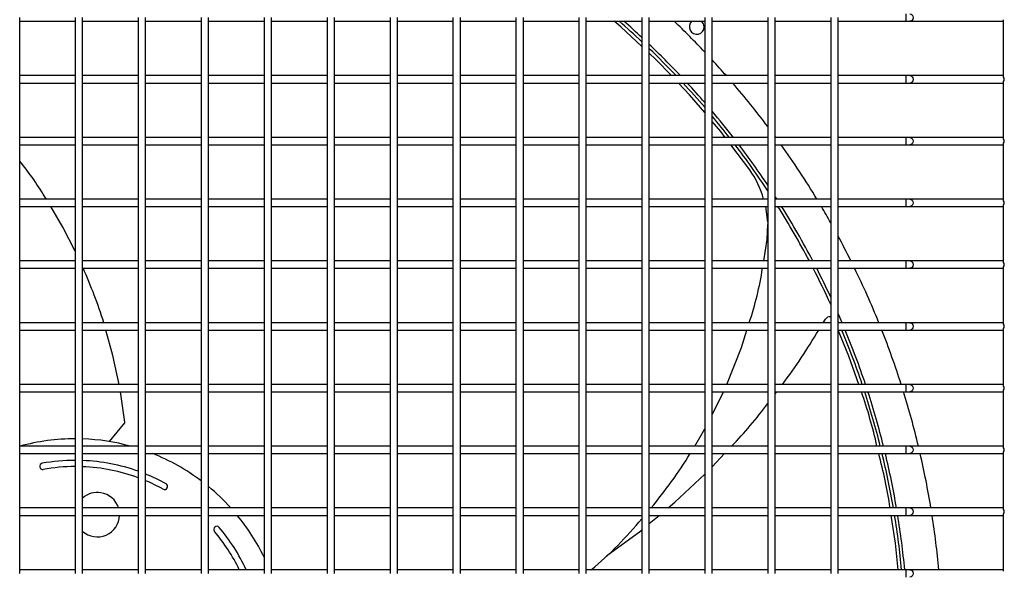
# Model space of a CAD drawing. Extents: x -90708 to 277869, y -117 to 207445.
# Tile 17 of 233: x -86980 to -86581, y 127280 to 127504. Entities that reach past the tile are written whole.
import ezdxf

# ---------------------------------------------------------------- set-up
doc = ezdxf.new("R2010")
doc.units = 0
doc.header["$MEASUREMENT"] = 0
doc.layers.add('ARQ - EQUIPO CONDENSADORA', color=40, linetype='CONTINUOUS')

msp = doc.modelspace()

# ---------------------------------------------------------------- linework, layer by layer
at = {"layer": 'ARQ - EQUIPO CONDENSADORA', "linetype": 'Continuous'}
for p, q in [((-86621.298, 127505.942), (-86621.298, 127502.942)), ((-86980.222, 127479.442), (-86980.222, 127504.442)), ((-86980.222, 127502.942), (-86957.722, 127502.942)), ((-86957.722, 127504.442), (-86957.722, 127479.442)), ((-86954.722, 127479.442), (-86954.722, 127504.442)), ((-86954.722, 127502.942), (-86932.222, 127502.942)), ((-86932.222, 127504.442), (-86932.222, 127479.442)), ((-86929.222, 127479.442), (-86929.222, 127504.442)), ((-86929.222, 127502.942), (-86906.722, 127502.942)), ((-86906.722, 127504.442), (-86906.722, 127479.442)), ((-86903.722, 127479.442), (-86903.722, 127504.442)), ((-86903.722, 127502.942), (-86881.222, 127502.942)), ((-86881.222, 127504.442), (-86881.222, 127479.442)), ((-86878.222, 127479.442), (-86878.222, 127504.442)), ((-86878.222, 127502.942), (-86855.722, 127502.942)), ((-86855.722, 127504.442), (-86855.722, 127479.442)), ((-86852.722, 127479.442), (-86852.722, 127504.442)), ((-86852.722, 127502.942), (-86830.222, 127502.942)), ((-86830.222, 127504.442), (-86830.222, 127479.442)), ((-86827.222, 127479.442), (-86827.222, 127504.442)), ((-86827.222, 127502.942), (-86804.722, 127502.942)), ((-86804.722, 127504.442), (-86804.722, 127479.442)), ((-86801.722, 127479.442), (-86801.722, 127504.442)), ((-86801.722, 127502.942), (-86779.222, 127502.942)), ((-86779.222, 127504.442), (-86779.222, 127479.442)), ((-86776.222, 127479.442), (-86776.222, 127504.442)), ((-86776.222, 127502.942), (-86753.722, 127502.942)), ((-86753.722, 127504.442), (-86753.722, 127479.442)), ((-86750.722, 127479.442), (-86750.722, 127504.442)), ((-86750.722, 127502.942), (-86728.222, 127502.942)), ((-86728.222, 127504.442), (-86728.222, 127479.442)), ((-86725.222, 127479.442), (-86725.222, 127504.442)), ((-86725.222, 127502.942), (-86702.722, 127502.942)), ((-86702.722, 127504.442), (-86702.722, 127479.442)), ((-86699.722, 127479.442), (-86699.722, 127504.442)), ((-86699.722, 127502.942), (-86677.222, 127502.942)), ((-86677.222, 127504.442), (-86677.222, 127479.442)), ((-86674.222, 127479.442), (-86674.222, 127504.442)), ((-86674.222, 127502.942), (-86651.722, 127502.942)), ((-86651.722, 127504.442), (-86651.722, 127479.442)), ((-86648.722, 127479.442), (-86648.722, 127504.442)), ((-86648.722, 127502.942), (-86621.298, 127502.942)), ((-86621.298, 127502.942), (-86619.621, 127502.942)), ((-86619.621, 127502.942), (-86582.222, 127502.942)), ((-86582.222, 127502.942), (-86581.722, 127502.942)), ((-86581.722, 127480.291), (-86581.722, 127503.592)), ((-86957.722, 127480.942), (-86980.222, 127480.942)), ((-86980.222, 127454.442), (-86980.222, 127479.442)), ((-86980.222, 127477.942), (-86957.722, 127477.942)), ((-86957.722, 127479.442), (-86957.722, 127454.442)), ((-86932.222, 127480.942), (-86954.722, 127480.942)), ((-86954.722, 127454.442), (-86954.722, 127479.442)), ((-86954.722, 127477.942), (-86932.222, 127477.942)), ((-86932.222, 127479.442), (-86932.222, 127454.442)), ((-86906.722, 127480.942), (-86929.222, 127480.942)), ((-86929.222, 127454.442), (-86929.222, 127479.442)), ((-86929.222, 127477.942), (-86906.722, 127477.942)), ((-86906.722, 127479.442), (-86906.722, 127454.442)), ((-86881.222, 127480.942), (-86903.722, 127480.942)), ((-86903.722, 127454.442), (-86903.722, 127479.442)), ((-86903.722, 127477.942), (-86881.222, 127477.942)), ((-86881.222, 127479.442), (-86881.222, 127454.442)), ((-86855.722, 127480.942), (-86878.222, 127480.942)), ((-86878.222, 127454.442), (-86878.222, 127479.442)), ((-86878.222, 127477.942), (-86855.722, 127477.942)), ((-86855.722, 127479.442), (-86855.722, 127454.442)), ((-86830.222, 127480.942), (-86852.722, 127480.942)), ((-86852.722, 127454.442), (-86852.722, 127479.442)), ((-86852.722, 127477.942), (-86830.222, 127477.942)), ((-86830.222, 127479.442), (-86830.222, 127454.442)), ((-86804.722, 127480.942), (-86827.222, 127480.942)), ((-86827.222, 127454.442), (-86827.222, 127479.442)), ((-86827.222, 127477.942), (-86804.722, 127477.942)), ((-86804.722, 127479.442), (-86804.722, 127454.442)), ((-86779.222, 127480.942), (-86801.722, 127480.942)), ((-86801.722, 127454.442), (-86801.722, 127479.442)), ((-86801.722, 127477.942), (-86779.222, 127477.942)), ((-86779.222, 127479.442), (-86779.222, 127454.442)), ((-86753.722, 127480.942), (-86776.222, 127480.942)), ((-86776.222, 127454.442), (-86776.222, 127479.442)), ((-86776.222, 127477.942), (-86753.722, 127477.942)), ((-86753.722, 127479.442), (-86753.722, 127454.442)), ((-86728.222, 127480.942), (-86750.722, 127480.942)), ((-86750.722, 127454.442), (-86750.722, 127479.442)), ((-86750.722, 127477.942), (-86728.222, 127477.942)), ((-86728.222, 127479.442), (-86728.222, 127454.442)), ((-86702.722, 127480.942), (-86725.222, 127480.942)), ((-86725.222, 127454.442), (-86725.222, 127479.442)), ((-86725.222, 127477.942), (-86702.722, 127477.942)), ((-86702.722, 127479.442), (-86702.722, 127454.442)), ((-86677.222, 127480.942), (-86699.722, 127480.942)), ((-86699.722, 127454.442), (-86699.722, 127479.442)), ((-86699.722, 127477.942), (-86677.222, 127477.942)), ((-86677.222, 127479.442), (-86677.222, 127454.442)), ((-86651.722, 127480.942), (-86674.222, 127480.942)), ((-86674.222, 127454.442), (-86674.222, 127479.442)), ((-86674.222, 127477.942), (-86651.722, 127477.942)), ((-86651.722, 127479.442), (-86651.722, 127454.442)), ((-86621.298, 127480.942), (-86648.722, 127480.942)), ((-86648.722, 127454.442), (-86648.722, 127479.442)), ((-86648.722, 127477.942), (-86621.298, 127477.942)), ((-86619.621, 127480.942), (-86621.298, 127480.942)), ((-86621.298, 127480.942), (-86621.298, 127477.942)), ((-86621.298, 127477.942), (-86619.621, 127477.942)), ((-86582.222, 127480.942), (-86619.621, 127480.942)), ((-86619.621, 127477.942), (-86582.222, 127477.942)), ((-86581.722, 127480.942), (-86582.222, 127480.942)), ((-86582.222, 127477.942), (-86581.722, 127477.942)), ((-86581.722, 127455.291), (-86581.722, 127478.592)), ((-86957.722, 127455.942), (-86980.222, 127455.942)), ((-86980.222, 127429.442), (-86980.222, 127454.442)), ((-86957.722, 127454.442), (-86957.722, 127429.442)), ((-86932.222, 127455.942), (-86954.722, 127455.942)), ((-86954.722, 127429.442), (-86954.722, 127454.442)), ((-86932.222, 127454.442), (-86932.222, 127429.442)), ((-86906.722, 127455.942), (-86929.222, 127455.942)), ((-86929.222, 127429.442), (-86929.222, 127454.442)), ((-86906.722, 127454.442), (-86906.722, 127429.442)), ((-86881.222, 127455.942), (-86903.722, 127455.942)), ((-86903.722, 127429.442), (-86903.722, 127454.442)), ((-86881.222, 127454.442), (-86881.222, 127429.442)), ((-86855.722, 127455.942), (-86878.222, 127455.942)), ((-86878.222, 127429.442), (-86878.222, 127454.442)), ((-86855.722, 127454.442), (-86855.722, 127429.442)), ((-86830.222, 127455.942), (-86852.722, 127455.942)), ((-86852.722, 127429.442), (-86852.722, 127454.442)), ((-86830.222, 127454.442), (-86830.222, 127429.442)), ((-86804.722, 127455.942), (-86827.222, 127455.942)), ((-86827.222, 127429.442), (-86827.222, 127454.442)), ((-86804.722, 127454.442), (-86804.722, 127429.442)), ((-86779.222, 127455.942), (-86801.722, 127455.942)), ((-86801.722, 127429.442), (-86801.722, 127454.442)), ((-86779.222, 127454.442), (-86779.222, 127429.442)), ((-86753.722, 127455.942), (-86776.222, 127455.942)), ((-86776.222, 127429.442), (-86776.222, 127454.442)), ((-86753.722, 127454.442), (-86753.722, 127429.442)), ((-86728.222, 127455.942), (-86750.722, 127455.942)), ((-86750.722, 127429.442), (-86750.722, 127454.442)), ((-86728.222, 127454.442), (-86728.222, 127429.442)), ((-86702.722, 127455.942), (-86725.222, 127455.942)), ((-86725.222, 127429.442), (-86725.222, 127454.442)), ((-86702.722, 127454.442), (-86702.722, 127429.442)), ((-86677.222, 127455.942), (-86699.722, 127455.942)), ((-86699.722, 127429.442), (-86699.722, 127454.442)), ((-86677.222, 127454.442), (-86677.222, 127429.442)), ((-86651.722, 127455.942), (-86674.222, 127455.942)), ((-86674.222, 127429.442), (-86674.222, 127454.442)), ((-86651.722, 127454.442), (-86651.722, 127429.442)), ((-86621.298, 127455.942), (-86648.722, 127455.942)), ((-86648.722, 127429.442), (-86648.722, 127454.442)), ((-86619.621, 127455.942), (-86621.298, 127455.942)), ((-86621.298, 127455.942), (-86621.298, 127452.942)), ((-86582.222, 127455.942), (-86619.621, 127455.942)), ((-86581.722, 127455.942), (-86582.222, 127455.942)), ((-86581.722, 127430.291), (-86581.722, 127453.592)), ((-86980.222, 127452.942), (-86957.722, 127452.942)), ((-86954.722, 127452.942), (-86932.222, 127452.942)), ((-86929.222, 127452.942), (-86906.722, 127452.942)), ((-86903.722, 127452.942), (-86881.222, 127452.942)), ((-86878.222, 127452.942), (-86855.722, 127452.942)), ((-86852.722, 127452.942), (-86830.222, 127452.942)), ((-86827.222, 127452.942), (-86804.722, 127452.942)), ((-86801.722, 127452.942), (-86779.222, 127452.942)), ((-86776.222, 127452.942), (-86753.722, 127452.942)), ((-86750.722, 127452.942), (-86728.222, 127452.942)), ((-86725.222, 127452.942), (-86702.722, 127452.942)), ((-86699.722, 127452.942), (-86677.222, 127452.942)), ((-86684.538, 127442.838), (-86692.16, 127452.942)), ((-86674.222, 127452.942), (-86651.722, 127452.942)), ((-86648.722, 127452.942), (-86621.298, 127452.942)), ((-86621.298, 127452.942), (-86619.621, 127452.942)), ((-86619.621, 127452.942), (-86582.222, 127452.942)), ((-86582.222, 127452.942), (-86581.722, 127452.942)), ((-86957.722, 127430.942), (-86980.222, 127430.942)), ((-86980.222, 127404.442), (-86980.222, 127429.442)), ((-86957.722, 127429.442), (-86957.722, 127404.442)), ((-86932.222, 127430.942), (-86954.722, 127430.942)), ((-86954.722, 127404.442), (-86954.722, 127429.442)), ((-86932.222, 127429.442), (-86932.222, 127404.442)), ((-86906.722, 127430.942), (-86929.222, 127430.942)), ((-86929.222, 127404.442), (-86929.222, 127429.442)), ((-86906.722, 127429.442), (-86906.722, 127404.442)), ((-86881.222, 127430.942), (-86903.722, 127430.942)), ((-86903.722, 127404.442), (-86903.722, 127429.442)), ((-86881.222, 127429.442), (-86881.222, 127404.442)), ((-86855.722, 127430.942), (-86878.222, 127430.942)), ((-86878.222, 127404.442), (-86878.222, 127429.442)), ((-86855.722, 127429.442), (-86855.722, 127404.442)), ((-86830.222, 127430.942), (-86852.722, 127430.942)), ((-86852.722, 127404.442), (-86852.722, 127429.442)), ((-86830.222, 127429.442), (-86830.222, 127404.442)), ((-86804.722, 127430.942), (-86827.222, 127430.942)), ((-86827.222, 127404.442), (-86827.222, 127429.442)), ((-86804.722, 127429.442), (-86804.722, 127404.442)), ((-86779.222, 127430.942), (-86801.722, 127430.942)), ((-86801.722, 127404.442), (-86801.722, 127429.442)), ((-86779.222, 127429.442), (-86779.222, 127404.442)), ((-86753.722, 127430.942), (-86776.222, 127430.942)), ((-86776.222, 127404.442), (-86776.222, 127429.442)), ((-86753.722, 127429.442), (-86753.722, 127404.442)), ((-86728.222, 127430.942), (-86750.722, 127430.942)), ((-86750.722, 127404.442), (-86750.722, 127429.442)), ((-86728.222, 127429.442), (-86728.222, 127404.442)), ((-86702.722, 127430.942), (-86725.222, 127430.942)), ((-86725.222, 127404.442), (-86725.222, 127429.442)), ((-86702.722, 127429.442), (-86702.722, 127404.442)), ((-86677.222, 127430.942), (-86699.722, 127430.942)), ((-86699.722, 127404.442), (-86699.722, 127429.442)), ((-86677.222, 127429.442), (-86677.222, 127404.442)), ((-86651.722, 127430.942), (-86674.222, 127430.942)), ((-86674.222, 127404.442), (-86674.222, 127429.442)), ((-86651.722, 127429.442), (-86651.722, 127404.442)), ((-86621.298, 127430.942), (-86648.722, 127430.942)), ((-86648.722, 127404.442), (-86648.722, 127429.442)), ((-86619.621, 127430.942), (-86621.298, 127430.942)), ((-86621.298, 127430.942), (-86621.298, 127427.942)), ((-86582.222, 127430.942), (-86619.621, 127430.942)), ((-86581.722, 127430.942), (-86582.222, 127430.942)), ((-86980.222, 127427.942), (-86957.722, 127427.942)), ((-86954.722, 127427.942), (-86932.222, 127427.942)), ((-86929.222, 127427.942), (-86906.722, 127427.942)), ((-86903.722, 127427.942), (-86881.222, 127427.942)), ((-86878.222, 127427.942), (-86855.722, 127427.942)), ((-86852.722, 127427.942), (-86830.222, 127427.942)), ((-86827.222, 127427.942), (-86804.722, 127427.942)), ((-86801.722, 127427.942), (-86779.222, 127427.942)), ((-86776.222, 127427.942), (-86753.722, 127427.942)), ((-86750.722, 127427.942), (-86728.222, 127427.942)), ((-86725.222, 127427.942), (-86702.722, 127427.942)), ((-86699.722, 127427.942), (-86677.222, 127427.942)), ((-86677.222, 127421.606), (-86678.043, 127427.942)), ((-86674.222, 127427.942), (-86651.722, 127427.942)), ((-86648.722, 127427.942), (-86621.298, 127427.942)), ((-86621.298, 127427.942), (-86619.621, 127427.942)), ((-86619.621, 127427.942), (-86582.222, 127427.942)), ((-86582.222, 127427.942), (-86581.722, 127427.942)), ((-86581.722, 127405.291), (-86581.722, 127428.592)), ((-86677.486, 127414.566), (-86677.222, 127420.705)), ((-86678.868, 127405.942), (-86677.486, 127414.566)), ((-86957.722, 127405.942), (-86980.222, 127405.942)), ((-86932.222, 127405.942), (-86954.722, 127405.942)), ((-86906.722, 127405.942), (-86929.222, 127405.942)), ((-86881.222, 127405.942), (-86903.722, 127405.942)), ((-86855.722, 127405.942), (-86878.222, 127405.942)), ((-86830.222, 127405.942), (-86852.722, 127405.942)), ((-86804.722, 127405.942), (-86827.222, 127405.942)), ((-86779.222, 127405.942), (-86801.722, 127405.942)), ((-86753.722, 127405.942), (-86776.222, 127405.942)), ((-86728.222, 127405.942), (-86750.722, 127405.942)), ((-86702.722, 127405.942), (-86725.222, 127405.942)), ((-86677.222, 127405.942), (-86699.722, 127405.942)), ((-86651.722, 127405.942), (-86674.222, 127405.942)), ((-86621.298, 127405.942), (-86648.722, 127405.942)), ((-86619.621, 127405.942), (-86621.298, 127405.942)), ((-86621.298, 127405.942), (-86621.298, 127402.942)), ((-86582.222, 127405.942), (-86619.621, 127405.942)), ((-86581.722, 127405.942), (-86582.222, 127405.942)), ((-86980.222, 127379.442), (-86980.222, 127404.442)), ((-86980.222, 127402.942), (-86957.722, 127402.942)), ((-86957.722, 127404.442), (-86957.722, 127379.442)), ((-86954.722, 127379.442), (-86954.722, 127404.442)), ((-86954.722, 127402.942), (-86932.222, 127402.942)), ((-86932.222, 127404.442), (-86932.222, 127379.442)), ((-86929.222, 127379.442), (-86929.222, 127404.442)), ((-86929.222, 127402.942), (-86906.722, 127402.942)), ((-86906.722, 127404.442), (-86906.722, 127379.442)), ((-86903.722, 127379.442), (-86903.722, 127404.442)), ((-86903.722, 127402.942), (-86881.222, 127402.942)), ((-86881.222, 127404.442), (-86881.222, 127379.442)), ((-86878.222, 127379.442), (-86878.222, 127404.442)), ((-86878.222, 127402.942), (-86855.722, 127402.942)), ((-86855.722, 127404.442), (-86855.722, 127379.442)), ((-86852.722, 127379.442), (-86852.722, 127404.442)), ((-86852.722, 127402.942), (-86830.222, 127402.942)), ((-86830.222, 127404.442), (-86830.222, 127379.442)), ((-86827.222, 127379.442), (-86827.222, 127404.442)), ((-86827.222, 127402.942), (-86804.722, 127402.942)), ((-86804.722, 127404.442), (-86804.722, 127379.442)), ((-86801.722, 127379.442), (-86801.722, 127404.442)), ((-86801.722, 127402.942), (-86779.222, 127402.942)), ((-86779.222, 127404.442), (-86779.222, 127379.442)), ((-86776.222, 127379.442), (-86776.222, 127404.442)), ((-86776.222, 127402.942), (-86753.722, 127402.942)), ((-86753.722, 127404.442), (-86753.722, 127379.442)), ((-86750.722, 127379.442), (-86750.722, 127404.442)), ((-86750.722, 127402.942), (-86728.222, 127402.942)), ((-86728.222, 127404.442), (-86728.222, 127379.442)), ((-86725.222, 127379.442), (-86725.222, 127404.442)), ((-86725.222, 127402.942), (-86702.722, 127402.942)), ((-86702.722, 127404.442), (-86702.722, 127379.442)), ((-86699.722, 127379.442), (-86699.722, 127404.442)), ((-86699.722, 127402.942), (-86677.222, 127402.942)), ((-86677.222, 127404.442), (-86677.222, 127379.442)), ((-86674.222, 127379.442), (-86674.222, 127404.442)), ((-86674.222, 127402.942), (-86651.722, 127402.942)), ((-86651.722, 127404.442), (-86651.722, 127379.442)), ((-86648.722, 127379.442), (-86648.722, 127404.442)), ((-86648.722, 127402.942), (-86621.298, 127402.942)), ((-86621.298, 127402.942), (-86619.621, 127402.942)), ((-86619.621, 127402.942), (-86582.222, 127402.942)), ((-86582.222, 127402.942), (-86581.722, 127402.942)), ((-86581.722, 127380.291), (-86581.722, 127403.592)), ((-86654.742, 127380.942), (-86653.887, 127382.322)), ((-86957.722, 127380.942), (-86980.222, 127380.942)), ((-86980.222, 127354.442), (-86980.222, 127379.442)), ((-86980.222, 127377.942), (-86957.722, 127377.942)), ((-86957.722, 127379.442), (-86957.722, 127354.442)), ((-86932.222, 127380.942), (-86954.722, 127380.942)), ((-86954.722, 127354.442), (-86954.722, 127379.442)), ((-86954.722, 127377.942), (-86932.222, 127377.942)), ((-86932.222, 127379.442), (-86932.222, 127354.442)), ((-86906.722, 127380.942), (-86929.222, 127380.942)), ((-86929.222, 127354.442), (-86929.222, 127379.442)), ((-86929.222, 127377.942), (-86906.722, 127377.942)), ((-86906.722, 127379.442), (-86906.722, 127354.442)), ((-86881.222, 127380.942), (-86903.722, 127380.942)), ((-86903.722, 127354.442), (-86903.722, 127379.442)), ((-86903.722, 127377.942), (-86881.222, 127377.942)), ((-86881.222, 127379.442), (-86881.222, 127354.442)), ((-86855.722, 127380.942), (-86878.222, 127380.942)), ((-86878.222, 127354.442), (-86878.222, 127379.442)), ((-86878.222, 127377.942), (-86855.722, 127377.942)), ((-86855.722, 127379.442), (-86855.722, 127354.442)), ((-86830.222, 127380.942), (-86852.722, 127380.942)), ((-86852.722, 127354.442), (-86852.722, 127379.442)), ((-86852.722, 127377.942), (-86830.222, 127377.942)), ((-86830.222, 127379.442), (-86830.222, 127354.442)), ((-86804.722, 127380.942), (-86827.222, 127380.942)), ((-86827.222, 127354.442), (-86827.222, 127379.442)), ((-86827.222, 127377.942), (-86804.722, 127377.942)), ((-86804.722, 127379.442), (-86804.722, 127354.442)), ((-86779.222, 127380.942), (-86801.722, 127380.942)), ((-86801.722, 127354.442), (-86801.722, 127379.442)), ((-86801.722, 127377.942), (-86779.222, 127377.942)), ((-86779.222, 127379.442), (-86779.222, 127354.442)), ((-86753.722, 127380.942), (-86776.222, 127380.942)), ((-86776.222, 127354.442), (-86776.222, 127379.442)), ((-86776.222, 127377.942), (-86753.722, 127377.942)), ((-86753.722, 127379.442), (-86753.722, 127354.442)), ((-86728.222, 127380.942), (-86750.722, 127380.942)), ((-86750.722, 127354.442), (-86750.722, 127379.442)), ((-86750.722, 127377.942), (-86728.222, 127377.942)), ((-86728.222, 127379.442), (-86728.222, 127354.442)), ((-86702.722, 127380.942), (-86725.222, 127380.942)), ((-86725.222, 127354.442), (-86725.222, 127379.442)), ((-86725.222, 127377.942), (-86702.722, 127377.942)), ((-86702.722, 127379.442), (-86702.722, 127354.442)), ((-86677.222, 127380.942), (-86699.722, 127380.942)), ((-86699.722, 127354.442), (-86699.722, 127379.442)), ((-86699.722, 127377.942), (-86677.222, 127377.942)), ((-86677.222, 127379.442), (-86677.222, 127354.442)), ((-86651.722, 127380.942), (-86674.222, 127380.942)), ((-86674.222, 127354.442), (-86674.222, 127379.442)), ((-86674.222, 127377.942), (-86651.722, 127377.942)), ((-86651.722, 127379.442), (-86651.722, 127354.442)), ((-86621.298, 127380.942), (-86648.722, 127380.942)), ((-86648.722, 127354.442), (-86648.722, 127379.442)), ((-86648.722, 127377.942), (-86621.298, 127377.942)), ((-86619.621, 127380.942), (-86621.298, 127380.942)), ((-86621.298, 127380.942), (-86621.298, 127377.942)), ((-86621.298, 127377.942), (-86619.621, 127377.942)), ((-86582.222, 127380.942), (-86619.621, 127380.942)), ((-86619.621, 127377.942), (-86582.222, 127377.942)), ((-86581.722, 127380.942), (-86582.222, 127380.942)), ((-86582.222, 127377.942), (-86581.722, 127377.942)), ((-86581.722, 127355.291), (-86581.722, 127378.592)), ((-86957.722, 127355.942), (-86980.222, 127355.942)), ((-86980.222, 127329.442), (-86980.222, 127354.442)), ((-86957.722, 127354.442), (-86957.722, 127329.442)), ((-86932.222, 127355.942), (-86954.722, 127355.942)), ((-86954.722, 127329.442), (-86954.722, 127354.442)), ((-86932.222, 127354.442), (-86932.222, 127329.442)), ((-86906.722, 127355.942), (-86929.222, 127355.942)), ((-86929.222, 127329.442), (-86929.222, 127354.442)), ((-86906.722, 127354.442), (-86906.722, 127329.442)), ((-86881.222, 127355.942), (-86903.722, 127355.942)), ((-86903.722, 127329.442), (-86903.722, 127354.442)), ((-86881.222, 127354.442), (-86881.222, 127329.442)), ((-86855.722, 127355.942), (-86878.222, 127355.942)), ((-86878.222, 127329.442), (-86878.222, 127354.442)), ((-86855.722, 127354.442), (-86855.722, 127329.442)), ((-86830.222, 127355.942), (-86852.722, 127355.942)), ((-86852.722, 127329.442), (-86852.722, 127354.442)), ((-86830.222, 127354.442), (-86830.222, 127329.442)), ((-86804.722, 127355.942), (-86827.222, 127355.942)), ((-86827.222, 127329.442), (-86827.222, 127354.442)), ((-86804.722, 127354.442), (-86804.722, 127329.442)), ((-86779.222, 127355.942), (-86801.722, 127355.942)), ((-86801.722, 127329.442), (-86801.722, 127354.442)), ((-86779.222, 127354.442), (-86779.222, 127329.442)), ((-86753.722, 127355.942), (-86776.222, 127355.942)), ((-86776.222, 127329.442), (-86776.222, 127354.442)), ((-86753.722, 127354.442), (-86753.722, 127329.442)), ((-86728.222, 127355.942), (-86750.722, 127355.942)), ((-86750.722, 127329.442), (-86750.722, 127354.442)), ((-86728.222, 127354.442), (-86728.222, 127329.442)), ((-86702.722, 127355.942), (-86725.222, 127355.942)), ((-86725.222, 127329.442), (-86725.222, 127354.442)), ((-86702.722, 127354.442), (-86702.722, 127329.442)), ((-86677.222, 127355.942), (-86699.722, 127355.942)), ((-86699.722, 127329.442), (-86699.722, 127354.442)), ((-86677.222, 127354.442), (-86677.222, 127329.442)), ((-86651.722, 127355.942), (-86674.222, 127355.942)), ((-86674.222, 127329.442), (-86674.222, 127354.442)), ((-86651.722, 127354.442), (-86651.722, 127329.442)), ((-86621.298, 127355.942), (-86648.722, 127355.942)), ((-86648.722, 127329.442), (-86648.722, 127354.442)), ((-86619.621, 127355.942), (-86621.298, 127355.942)), ((-86621.298, 127355.942), (-86621.298, 127352.942)), ((-86582.222, 127355.942), (-86619.621, 127355.942)), ((-86581.722, 127355.942), (-86582.222, 127355.942)), ((-86581.722, 127330.291), (-86581.722, 127353.592)), ((-86980.222, 127352.942), (-86957.722, 127352.942)), ((-86954.722, 127352.942), (-86932.222, 127352.942)), ((-86937.57, 127340.692), (-86939.375, 127352.942)), ((-86929.222, 127352.942), (-86906.722, 127352.942)), ((-86903.722, 127352.942), (-86881.222, 127352.942)), ((-86878.222, 127352.942), (-86855.722, 127352.942)), ((-86852.722, 127352.942), (-86830.222, 127352.942)), ((-86827.222, 127352.942), (-86804.722, 127352.942)), ((-86801.722, 127352.942), (-86779.222, 127352.942)), ((-86776.222, 127352.942), (-86753.722, 127352.942)), ((-86750.722, 127352.942), (-86728.222, 127352.942)), ((-86725.222, 127352.942), (-86702.722, 127352.942)), ((-86699.722, 127352.942), (-86677.222, 127352.942)), ((-86699.722, 127343.584), (-86695.203, 127352.942)), ((-86674.222, 127352.942), (-86651.722, 127352.942)), ((-86674.222, 127352.089), (-86673.568, 127352.942)), ((-86648.722, 127352.942), (-86621.298, 127352.942)), ((-86621.298, 127352.942), (-86619.621, 127352.942)), ((-86619.621, 127352.942), (-86582.222, 127352.942)), ((-86582.222, 127352.942), (-86581.722, 127352.942)), ((-86943.895, 127332.809), (-86937.649, 127340.422)), ((-86706.765, 127330.942), (-86702.722, 127338.003)), ((-86957.722, 127330.942), (-86980.222, 127330.942)), ((-86932.222, 127330.942), (-86954.722, 127330.942)), ((-86906.722, 127330.942), (-86929.222, 127330.942)), ((-86881.222, 127330.942), (-86903.722, 127330.942)), ((-86855.722, 127330.942), (-86878.222, 127330.942)), ((-86830.222, 127330.942), (-86852.722, 127330.942)), ((-86804.722, 127330.942), (-86827.222, 127330.942)), ((-86779.222, 127330.942), (-86801.722, 127330.942)), ((-86753.722, 127330.942), (-86776.222, 127330.942)), ((-86728.222, 127330.942), (-86750.722, 127330.942)), ((-86702.722, 127330.942), (-86725.222, 127330.942)), ((-86677.222, 127330.942), (-86699.722, 127330.942)), ((-86651.722, 127330.942), (-86674.222, 127330.942)), ((-86621.298, 127330.942), (-86648.722, 127330.942)), ((-86619.621, 127330.942), (-86621.298, 127330.942)), ((-86621.298, 127330.942), (-86621.298, 127327.942)), ((-86582.222, 127330.942), (-86619.621, 127330.942)), ((-86581.722, 127330.942), (-86582.222, 127330.942)), ((-86980.222, 127304.442), (-86980.222, 127329.442)), ((-86980.222, 127327.942), (-86957.722, 127327.942)), ((-86957.722, 127329.442), (-86957.722, 127304.442)), ((-86954.722, 127304.442), (-86954.722, 127329.442)), ((-86954.722, 127327.942), (-86932.222, 127327.942)), ((-86932.222, 127329.442), (-86932.222, 127304.442)), ((-86929.222, 127304.442), (-86929.222, 127329.442)), ((-86929.222, 127327.942), (-86906.722, 127327.942)), ((-86906.722, 127329.442), (-86906.722, 127304.442)), ((-86903.722, 127304.442), (-86903.722, 127329.442)), ((-86903.722, 127327.942), (-86881.222, 127327.942)), ((-86881.222, 127329.442), (-86881.222, 127304.442)), ((-86878.222, 127304.442), (-86878.222, 127329.442)), ((-86878.222, 127327.942), (-86855.722, 127327.942)), ((-86855.722, 127329.442), (-86855.722, 127304.442)), ((-86852.722, 127304.442), (-86852.722, 127329.442)), ((-86852.722, 127327.942), (-86830.222, 127327.942)), ((-86830.222, 127329.442), (-86830.222, 127304.442)), ((-86827.222, 127304.442), (-86827.222, 127329.442)), ((-86827.222, 127327.942), (-86804.722, 127327.942)), ((-86804.722, 127329.442), (-86804.722, 127304.442)), ((-86801.722, 127304.442), (-86801.722, 127329.442)), ((-86801.722, 127327.942), (-86779.222, 127327.942)), ((-86779.222, 127329.442), (-86779.222, 127304.442)), ((-86776.222, 127304.442), (-86776.222, 127329.442)), ((-86776.222, 127327.942), (-86753.722, 127327.942)), ((-86753.722, 127329.442), (-86753.722, 127304.442)), ((-86750.722, 127304.442), (-86750.722, 127329.442)), ((-86750.722, 127327.942), (-86728.222, 127327.942)), ((-86728.222, 127329.442), (-86728.222, 127304.442)), ((-86725.222, 127304.442), (-86725.222, 127329.442)), ((-86725.222, 127327.942), (-86702.722, 127327.942)), ((-86702.722, 127329.442), (-86702.722, 127304.442)), ((-86699.722, 127304.442), (-86699.722, 127329.442)), ((-86699.722, 127327.942), (-86677.222, 127327.942)), ((-86699.722, 127322.634), (-86694.703, 127327.942)), ((-86677.222, 127329.442), (-86677.222, 127304.442)), ((-86674.222, 127304.442), (-86674.222, 127329.442)), ((-86674.222, 127327.942), (-86651.722, 127327.942)), ((-86651.722, 127329.442), (-86651.722, 127304.442)), ((-86648.722, 127304.442), (-86648.722, 127329.442)), ((-86648.722, 127327.942), (-86621.298, 127327.942)), ((-86621.298, 127327.942), (-86619.621, 127327.942)), ((-86619.621, 127327.942), (-86582.222, 127327.942)), ((-86582.222, 127327.942), (-86581.722, 127327.942)), ((-86581.722, 127305.291), (-86581.722, 127328.592)), ((-86957.722, 127305.942), (-86980.222, 127305.942)), ((-86932.222, 127305.942), (-86954.722, 127305.942)), ((-86906.722, 127305.942), (-86929.222, 127305.942)), ((-86881.222, 127305.942), (-86903.722, 127305.942)), ((-86855.722, 127305.942), (-86878.222, 127305.942)), ((-86830.222, 127305.942), (-86852.722, 127305.942)), ((-86804.722, 127305.942), (-86827.222, 127305.942)), ((-86779.222, 127305.942), (-86801.722, 127305.942)), ((-86753.722, 127305.942), (-86776.222, 127305.942)), ((-86728.222, 127305.942), (-86750.722, 127305.942)), ((-86702.722, 127305.942), (-86725.222, 127305.942)), ((-86677.222, 127305.942), (-86699.722, 127305.942)), ((-86651.722, 127305.942), (-86674.222, 127305.942)), ((-86621.298, 127305.942), (-86648.722, 127305.942)), ((-86619.621, 127305.942), (-86621.298, 127305.942)), ((-86621.298, 127305.942), (-86621.298, 127302.942)), ((-86582.222, 127305.942), (-86619.621, 127305.942)), ((-86581.722, 127305.942), (-86582.222, 127305.942)), ((-86980.222, 127279.442), (-86980.222, 127304.442)), ((-86980.222, 127302.942), (-86957.722, 127302.942)), ((-86957.722, 127304.442), (-86957.722, 127279.442)), ((-86954.722, 127279.442), (-86954.722, 127304.442)), ((-86954.722, 127302.942), (-86932.222, 127302.942)), ((-86932.222, 127304.442), (-86932.222, 127279.442)), ((-86929.222, 127279.442), (-86929.222, 127304.442)), ((-86929.222, 127302.942), (-86906.722, 127302.942)), ((-86906.722, 127304.442), (-86906.722, 127279.442)), ((-86903.722, 127279.442), (-86903.722, 127304.442)), ((-86903.722, 127302.942), (-86881.222, 127302.942)), ((-86881.222, 127304.442), (-86881.222, 127279.442)), ((-86878.222, 127279.442), (-86878.222, 127304.442)), ((-86878.222, 127302.942), (-86855.722, 127302.942)), ((-86855.722, 127304.442), (-86855.722, 127279.442)), ((-86852.722, 127279.442), (-86852.722, 127304.442)), ((-86852.722, 127302.942), (-86830.222, 127302.942)), ((-86830.222, 127304.442), (-86830.222, 127279.442)), ((-86827.222, 127279.442), (-86827.222, 127304.442)), ((-86827.222, 127302.942), (-86804.722, 127302.942)), ((-86804.722, 127304.442), (-86804.722, 127279.442)), ((-86801.722, 127279.442), (-86801.722, 127304.442)), ((-86801.722, 127302.942), (-86779.222, 127302.942)), ((-86779.222, 127304.442), (-86779.222, 127279.442)), ((-86776.222, 127279.442), (-86776.222, 127304.442)), ((-86776.222, 127302.942), (-86753.722, 127302.942)), ((-86753.722, 127304.442), (-86753.722, 127279.442)), ((-86750.722, 127279.442), (-86750.722, 127304.442)), ((-86750.722, 127302.942), (-86728.222, 127302.942)), ((-86728.222, 127304.442), (-86728.222, 127279.442)), ((-86725.222, 127279.442), (-86725.222, 127304.442)), ((-86725.222, 127302.942), (-86702.722, 127302.942)), ((-86725.222, 127299.589), (-86721.193, 127302.942)), ((-86702.722, 127304.442), (-86702.722, 127279.442)), ((-86699.722, 127279.442), (-86699.722, 127304.442)), ((-86699.722, 127302.942), (-86677.222, 127302.942)), ((-86677.222, 127304.442), (-86677.222, 127279.442)), ((-86674.222, 127279.442), (-86674.222, 127304.442)), ((-86674.222, 127302.942), (-86651.722, 127302.942)), ((-86651.722, 127304.442), (-86651.722, 127279.442)), ((-86648.722, 127279.442), (-86648.722, 127304.442)), ((-86648.722, 127302.942), (-86621.298, 127302.942)), ((-86621.298, 127302.942), (-86619.621, 127302.942)), ((-86619.621, 127302.942), (-86582.222, 127302.942)), ((-86582.222, 127302.942), (-86581.722, 127302.942)), ((-86581.722, 127280.291), (-86581.722, 127303.592)), ((-86957.722, 127280.942), (-86980.222, 127280.942)), ((-86932.222, 127280.942), (-86954.722, 127280.942)), ((-86906.722, 127280.942), (-86929.222, 127280.942)), ((-86881.222, 127280.942), (-86903.722, 127280.942)), ((-86855.722, 127280.942), (-86878.222, 127280.942)), ((-86830.222, 127280.942), (-86852.722, 127280.942)), ((-86804.722, 127280.942), (-86827.222, 127280.942)), ((-86779.222, 127280.942), (-86801.722, 127280.942)), ((-86753.722, 127280.942), (-86776.222, 127280.942)), ((-86728.222, 127280.942), (-86750.722, 127280.942)), ((-86702.722, 127280.942), (-86725.222, 127280.942)), ((-86677.222, 127280.942), (-86699.722, 127280.942)), ((-86651.722, 127280.942), (-86674.222, 127280.942)), ((-86621.298, 127280.942), (-86648.722, 127280.942)), ((-86619.621, 127280.942), (-86621.298, 127280.942)), ((-86621.298, 127280.942), (-86621.298, 127277.942)), ((-86582.222, 127280.942), (-86619.621, 127280.942)), ((-86581.722, 127280.942), (-86582.222, 127280.942))]:
    msp.add_line(p, q, dxfattribs=at)
at = {"layer": 'ARQ - EQUIPO CONDENSADORA', "linetype": 'Continuous', "flags": 128}
for points in [[(-86619.621, 127505.942), (-86619.14, 127505.828), (-86618.731, 127505.503), (-86618.459, 127505.016), (-86618.363, 127504.442), (-86618.459, 127503.868), (-86618.731, 127503.381), (-86619.14, 127503.056), (-86619.621, 127502.942)], [(-86728.222, 127492.793), (-86736.777, 127500.752), (-86739.434, 127502.942)], [(-86716.259, 127480.942), (-86722.501, 127487.471), (-86725.222, 127490.002)], [(-86702.722, 127465.979), (-86708.883, 127473.227), (-86713.39, 127477.942)], [(-86619.621, 127480.942), (-86619.14, 127480.828), (-86618.731, 127480.503), (-86618.459, 127480.016), (-86618.363, 127479.442), (-86618.459, 127478.868), (-86618.731, 127478.381), (-86619.14, 127478.056), (-86619.621, 127477.942)], [(-86694.424, 127455.942), (-86696.254, 127458.368), (-86699.722, 127462.449)], [(-86619.621, 127455.942), (-86619.14, 127455.828), (-86618.731, 127455.503), (-86618.459, 127455.016), (-86618.363, 127454.442), (-86618.459, 127453.868), (-86618.731, 127453.381), (-86619.14, 127453.056), (-86619.621, 127452.942)], [(-86619.621, 127430.942), (-86619.14, 127430.828), (-86618.731, 127430.503), (-86618.459, 127430.016), (-86618.363, 127429.442), (-86618.459, 127428.868), (-86618.731, 127428.381), (-86619.14, 127428.056), (-86619.621, 127427.942)], [(-86957.722, 127409.834), (-86962.699, 127419.627), (-86967.642, 127427.942)], [(-86619.621, 127405.942), (-86619.14, 127405.828), (-86618.731, 127405.503), (-86618.459, 127405.016), (-86618.363, 127404.442), (-86618.459, 127403.868), (-86618.731, 127403.381), (-86619.14, 127403.056), (-86619.621, 127402.942)], [(-86939.931, 127355.942), (-86942.444, 127367.71), (-86945.322, 127377.942)], [(-86693.757, 127355.942), (-86687.875, 127370.888), (-86685.685, 127377.942)], [(-86640.342, 127355.942), (-86644.352, 127367.366), (-86648.638, 127377.942)], [(-86619.621, 127380.942), (-86619.14, 127380.828), (-86618.731, 127380.503), (-86618.459, 127380.016), (-86618.363, 127379.442), (-86618.459, 127378.868), (-86618.731, 127378.381), (-86619.14, 127378.056), (-86619.621, 127377.942)], [(-86619.621, 127355.942), (-86619.14, 127355.828), (-86618.731, 127355.503), (-86618.459, 127355.016), (-86618.363, 127354.442), (-86618.459, 127353.868), (-86618.731, 127353.381), (-86619.14, 127353.056), (-86619.621, 127352.942)], [(-86619.621, 127330.942), (-86619.14, 127330.828), (-86618.731, 127330.503), (-86618.459, 127330.016), (-86618.363, 127329.442), (-86618.459, 127328.868), (-86618.731, 127328.381), (-86619.14, 127328.056), (-86619.621, 127327.942)], [(-86717.588, 127305.942), (-86714.804, 127308.259), (-86702.722, 127319.596)], [(-86619.621, 127305.942), (-86619.14, 127305.828), (-86618.731, 127305.503), (-86618.459, 127305.016), (-86618.363, 127304.442), (-86618.459, 127303.868), (-86618.731, 127303.381), (-86619.14, 127303.056), (-86619.621, 127302.942)], [(-86624.415, 127280.942), (-86625.457, 127291.668), (-86627.172, 127302.942)], [(-86742.518, 127286.51), (-86728.695, 127296.699), (-86728.222, 127297.092)], [(-86619.621, 127280.942), (-86619.14, 127280.828), (-86618.731, 127280.503), (-86618.459, 127280.016), (-86618.363, 127279.442), (-86618.459, 127278.868), (-86618.731, 127278.381), (-86619.14, 127278.056), (-86619.621, 127277.942)]]:
    msp.add_lwpolyline(points, dxfattribs=at)
at = {"layer": 'ARQ - EQUIPO CONDENSADORA', "linetype": 'Continuous'}
for centre, radius, start, end in [((-86957.721, 127248.941), 336.25, 46.95874, 49.05975), ((-86957.721, 127248.941), 337.5, 47.15659, 48.81572), ((-86957.721, 127248.941), 351.25, 43.44992, 46.31388), ((-86705.991, 127500.671), 3, 130.79998, 0), ((-86705.991, 127500.671), 3, 0, 49.20002), ((-86582.266, 127503.566), 0.625, 274.07139, 330.50649), ((-86957.721, 127248.941), 337.5, 43.42547, 46.45802), ((-86957.721, 127248.941), 336.25, 43.6274, 46.25525), ((-86957.721, 127248.941), 351.25, 41.3381, 42.7336), ((-86957.721, 127248.941), 336.25, 40.68005, 42.92527), ((-86957.721, 127248.941), 337.5, 40.92632, 42.72821), ((-86957.721, 127248.941), 351.25, 37.00589, 40.68955), ((-86582.266, 127480.318), 0.625, 29.4935, 85.92861), ((-86582.266, 127478.566), 0.625, 274.07139, 330.5065), ((-86582.712, 127479.442), 1.305, 319.37511, 40.62489), ((-86957.721, 127248.941), 337.5, 37.83113, 40.14267), ((-86957.721, 127248.941), 336.25, 37.99672, 39.88945), ((-86957.721, 127248.941), 351.25, 36.10924, 36.18503), ((-86582.266, 127455.318), 0.625, 29.4935, 85.92861), ((-86582.266, 127453.566), 0.625, 274.07139, 330.5065), ((-86582.712, 127454.442), 1.305, 319.37511, 40.62489), ((-86957.721, 127248.941), 336.25, 33.4676, 37.35087), ((-86957.721, 127248.941), 337.5, 33.78726, 37.18909), ((-86957.721, 127248.941), 351.25, 31.20839, 35.50583), ((-87084.559, 127361.904), 134.246, 30.94849, 38.99444), ((-86714.746, 127421.274), 37.115, 15.0983, 35.52074), ((-86957.721, 127248.941), 337.5, 32.63343, 32.86019), ((-86582.266, 127430.318), 0.625, 29.4935, 85.92861), ((-86582.712, 127429.442), 1.305, 319.37511, 40.62489), ((-86957.721, 127248.941), 336.25, 27.83439, 32.16403), ((-86957.721, 127248.941), 337.5, 27.7224, 32.03068), ((-86957.721, 127248.941), 351.25, 29.40493, 30.63795), ((-86582.266, 127428.566), 0.625, 274.07139, 330.5065), ((-86957.721, 127248.941), 351.25, 26.54996, 28.3923), ((-86582.266, 127405.318), 0.625, 29.4935, 85.92861), ((-86582.712, 127404.442), 1.305, 319.37511, 40.62489), ((-87117.367, 127328.269), 179.12, 17.10152, 24.63828), ((-86808.005, 127422.883), 130.193, 341.20703, 351.18935), ((-86957.721, 127248.941), 336.25, 24.48992, 27.25784), ((-86957.721, 127248.941), 337.5, 24.9517, 27.14856), ((-86957.721, 127248.941), 351.25, 22.07399, 26.0042), ((-86582.266, 127403.566), 0.625, 274.07139, 330.5065), ((-86652.182, 127381.333), 1.971, 76.51257, 149.90465), ((-86957.721, 127248.941), 337.5, 23.02384, 23.71568), ((-86957.721, 127248.941), 336.25, 23.11438, 23.22605), ((-86867.597, 127502.751), 245.148, 323.21162, 329.39481), ((-86957.721, 127248.941), 336.25, 18.55523, 22.55971), ((-86957.721, 127248.941), 337.5, 18.48401, 22.47158), ((-86957.721, 127248.941), 351.25, 17.73586, 21.5469), ((-86582.266, 127380.318), 0.625, 29.4935, 85.92861), ((-86582.266, 127378.566), 0.625, 274.07139, 330.5065), ((-86582.712, 127379.442), 1.305, 319.37511, 40.62489), ((-86582.266, 127355.318), 0.625, 29.4935, 85.92861), ((-86582.712, 127354.442), 1.305, 319.37511, 40.62489), ((-86816.652, 127290.361), 188.08, 12.46033, 19.43489), ((-86957.721, 127248.941), 336.25, 14.11501, 18.01685), ((-86957.721, 127248.941), 337.5, 14.06166, 17.94784), ((-86957.721, 127248.941), 351.25, 13.50056, 17.22281), ((-86582.266, 127353.566), 0.625, 274.07139, 330.5065), ((-86826.465, 127460.162), 186.587, 316.16796, 323.11607), ((-86937.929, 127340.651), 0.361, 320.63852, 6.52521), ((-86957.721, 127248.941), 85, 90.00067, 105.26517), ((-86957.721, 127248.941), 85, 74.73483, 87.97805), ((-86582.266, 127330.318), 0.625, 29.4935, 85.92861), ((-86582.712, 127329.442), 1.305, 319.37511, 40.62489), ((-86957.721, 127248.941), 85, 53.13094, 68.34513), ((-86871.264, 127428.385), 191.143, 320.1643, 328.2987), ((-86854.052, 127269.792), 229.29, 9.07107, 14.6911), ((-86957.721, 127248.941), 336.25, 9.75989, 13.58851), ((-86957.721, 127248.941), 337.5, 9.7234, 13.53722), ((-86957.721, 127248.941), 351.25, 9.33929, 12.99781), ((-86582.266, 127328.566), 0.625, 274.07139, 330.5065), ((-86970.886, 127322.776), 1.25, 100.10975, 280.10975), ((-86957.721, 127248.941), 76.25, 90.00075, 100.10975), ((-86957.721, 127248.941), 73.75, 90.00078, 100.10975), ((-86957.721, 127248.941), 76.25, 70.46315, 87.74591), ((-86957.721, 127248.941), 73.75, 69.77247, 87.66946), ((-86957.721, 127248.941), 76.25, 61.16731, 68.05247), ((-86957.721, 127248.941), 73.75, 61.16731, 67.26763), ((-86921.552, 127314.643), 1.25, 241.16731, 61.16731), ((-86957.721, 127248.941), 85, 42.11339, 50.55907), ((-86948.775, 127303.208), 9, 80.63853, 131.3629), ((-86948.775, 127303.208), 9, 17.68132, 80.63853), ((-86582.266, 127305.318), 0.625, 29.4935, 85.92861), ((-86948.775, 127303.208), 9, 181.69683, 186.19556), ((-86948.775, 127303.208), 9, 228.6371, 358.30317), ((-86957.721, 127248.941), 85, 25.84348, 39.44267), ((-86850.935, 127402.819), 159.088, 309.99555, 320.47524), ((-86957.721, 127248.941), 336.25, 5.46112, 9.24159), ((-86957.721, 127248.941), 337.5, 5.44083, 9.20707), ((-86957.721, 127248.941), 351.25, 5.22724, 8.8437), ((-86582.266, 127303.566), 0.625, 274.07139, 330.5065), ((-86582.712, 127304.442), 1.305, 319.37511, 40.62489), ((-86900.36, 127297.26), 1.25, 40.10975, 220.10975), ((-86957.721, 127248.941), 76.25, 24.81472, 40.10975), ((-86957.721, 127248.941), 73.75, 25.71607, 40.10975), ((-86582.266, 127280.318), 0.625, 29.4935, 85.92861)]:
    msp.add_arc(centre, radius, start, end, dxfattribs=at)

doc.saveas('drawing.dxf')
